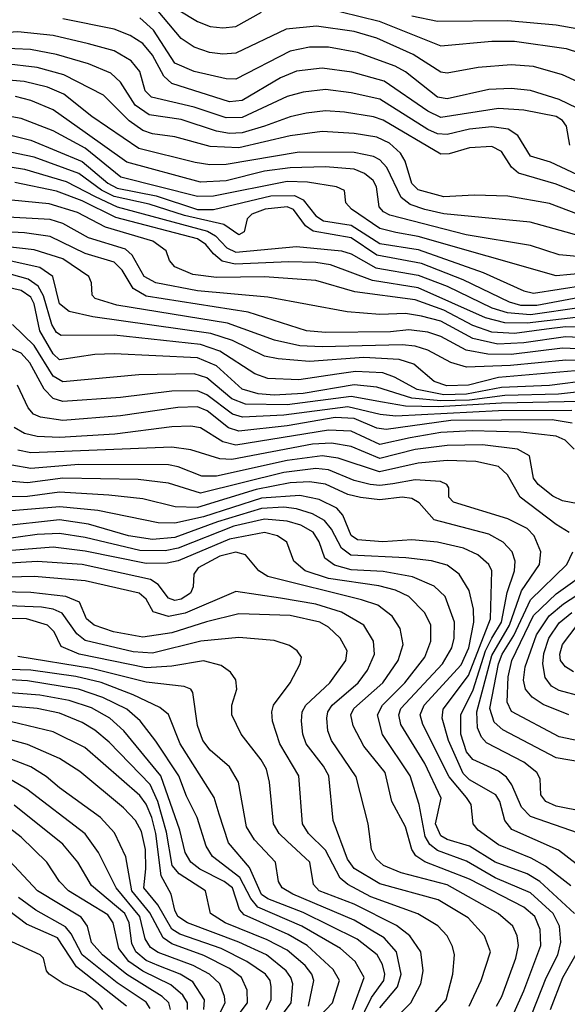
# Model space of a CAD drawing. Extents: x 997026 to 1115308, y 536381 to 619039.
# Tile 38 of 256: x 1021520 to 1023230, y 548761 to 551837. Entities that reach past the tile are written whole.
import ezdxf

# ---------------------------------------------------------------- set-up
doc = ezdxf.new("R2010")
doc.units = 0

msp = doc.modelspace()

# ---------------------------------------------------------------- linework, layer by layer
at = {"layer": '0CON20XD'}
for points in [[(1023311.2, 551621.2), (1023215, 551665.2), (1023125, 551690.8), (1023055, 551696), (1022952.4, 551687.6), (1022855, 551670.7), (1022835, 551673), (1022748.5, 551728.5), (1022635, 551779.2), (1022565, 551800.3), (1022447.5, 551817.5), (1022352.3, 551807.7), (1022195, 551732.8), (1022155, 551729.4), (1022112.5, 551735), (1022065, 551751.5), (1022025, 551778.3), (1021930.5, 551890.5)], [(1022465, 551876.4), (1022642.9, 551832.9), (1022835, 551755.6), (1022995, 551770), (1023065, 551770.2), (1023226.9, 551746.9), (1023357.5, 551705)], [(1022015, 551868.6), (1022075, 551831.6), (1022115, 551816.5), (1022155, 551811.6), (1022195, 551816.2), (1022275, 551860.4)], [(1023325, 551797.6), (1023195, 551820.1), (1023045, 551833.7), (1022825, 551832.1), (1022745, 551848.4)], [(1021735, 551762.3), (1021625, 551787.7), (1021515, 551799), (1021415, 551792.3), (1021185, 551760.3), (1021121.7, 551761.7), (1021081.7, 551775), (1021042.2, 551842.2)], [(1023237.9, 551445), (1023227.6, 551505), (1023215, 551522), (1023195, 551534.5), (1023095, 551555.1), (1023015, 551560.1), (1022835, 551531.9), (1022795, 551551.5), (1022658.4, 551645), (1022557, 551673), (1022465, 551686.2), (1022385, 551676.2), (1022335, 551655.5), (1022215.5, 551584.5), (1022175, 551580.4), (1021995, 551638.5), (1021970.9, 551660.9), (1021935, 551726.6), (1021905, 551762.9), (1021865, 551788.1), (1021815, 551807.4), (1021655, 551839.7)], [(1023260.7, 551560.7), (1023205, 551587.6), (1023115, 551616), (1023055, 551622), (1022985, 551619.1), (1022855, 551590.2), (1022824.9, 551594.9), (1022725, 551674.4), (1022692.6, 551692.6), (1022575, 551734.8), (1022485, 551751.6), (1022425, 551751.7), (1022365, 551738.8), (1022195, 551651.7), (1022165, 551652.4), (1022065, 551675.5), (1022005, 551701.2), (1021938.2, 551805), (1021895, 551842.7)], [(1023295, 551337), (1023177.9, 551392.1), (1023115, 551411.4), (1023075.5, 551475.5), (1023045.4, 551495.4), (1022995, 551503), (1022925, 551495.7), (1022855, 551479), (1022825, 551481), (1022794.6, 551494.6), (1022645, 551589.2), (1022555, 551609.2), (1022475, 551618.8), (1022405, 551611.4), (1022355, 551596.9), (1022215, 551531.4), (1022165, 551530.8), (1022065, 551564.1), (1021932.3, 551595), (1021912.1, 551615), (1021895.1, 551675.1), (1021868.9, 551708.9), (1021815, 551740.2), (1021735, 551762.3)], [(1023265, 551295.8), (1023195, 551323.8), (1023077.6, 551357.6), (1023056.5, 551376.5), (1023025.1, 551425.1), (1022995, 551441), (1022925, 551436.6), (1022861.6, 551418.4), (1022835, 551417.1), (1022655, 551523.6), (1022625, 551534.2), (1022535, 551548.7), (1022475, 551552.5), (1022415, 551545.8), (1022365, 551534.2), (1022285, 551504.4), (1022215, 551483.8), (1022175, 551481.5), (1022135, 551488.7), (1022025, 551525.1), (1021925, 551540), (1021880.7, 551570.7), (1021835, 551642.6), (1021805, 551669.8), (1021735, 551699.4), (1021635, 551729.1), (1021554.2, 551744.2), (1021455, 551748.1)], [(1023265, 551228.8), (1023175, 551262.8), (1023045, 551285.5), (1022939.2, 551289.2), (1022845, 551284.1), (1022765, 551306.2), (1022744.8, 551325), (1022724.4, 551395), (1022709.8, 551419.8), (1022675, 551451.3), (1022635, 551470.7), (1022565, 551482), (1022465, 551487.7), (1022365, 551474.6), (1022205, 551436.9), (1022115, 551440.7), (1022005, 551471.5), (1021935, 551480.9), (1021905, 551491.1), (1021861.8, 551521.8), (1021781.7, 551601.7), (1021658.2, 551665), (1021575, 551687.8), (1021469.9, 551700.1)], [(1023365, 551135.3), (1023114.5, 551204.5), (1022845, 551231.1), (1022785.8, 551244.2), (1022739.6, 551259.6), (1022711.4, 551281.4), (1022666.4, 551375), (1022645, 551399.8), (1022625, 551410), (1022565, 551422.4), (1022393.1, 551423.1), (1022164.6, 551384.6), (1022113.8, 551383.8), (1022068.5, 551391.5), (1021892.8, 551435), (1021745.1, 551535.1), (1021658.1, 551605), (1021607, 551627), (1021534.3, 551644.3), (1021425, 551653.7)], [(1023375, 551086.6), (1023205, 551102.7), (1023115, 551131.5), (1022914.5, 551165.5), (1022676.2, 551226.2), (1022656.7, 551236.7), (1022643, 551253), (1022634.8, 551315), (1022623.9, 551335), (1022596.7, 551356.7), (1022565, 551370.7), (1022475, 551377.4), (1022365, 551374.7), (1022285, 551364), (1022165, 551334.2), (1022085, 551330.1), (1021855, 551391.8), (1021724.7, 551485.3), (1021625, 551555.5), (1021555, 551584.5), (1021507.1, 551597.1)], [(1023285, 551044.9), (1023195, 551036.5), (1022765, 551160.3), (1022695, 551172.7), (1022645, 551184.4), (1022555.9, 551245), (1022538.6, 551265), (1022535, 551303.3), (1022510, 551315), (1022419.2, 551329.2), (1022355, 551331.4), (1022125, 551285.7), (1022075, 551285.3), (1021836.4, 551345), (1021725, 551435.9), (1021625, 551490), (1021525, 551528.3), (1021415, 551548.5)], [(1021467.2, 551482.8), (1021555, 551461.2), (1021715, 551394.7), (1021795, 551326.8), (1021825, 551310.8), (1021946.9, 551286.9), (1022075, 551244.4), (1022125, 551243.9), (1022305, 551287.1), (1022378.1, 551288.1), (1022405, 551274.9), (1022444.6, 551225), (1022469, 551209), (1022555, 551195.3), (1022645, 551138.1), (1022765, 551119.5), (1022967.6, 551047.6), (1023095, 550990.4), (1023125, 550983.2), (1023285, 551007.5)], [(1023285, 550972.5), (1023135, 550943.9), (1023085, 550944.8), (1023049.8, 550955), (1022904.8, 551025), (1022775, 551075.9), (1022635, 551101.5), (1022555, 551155.3), (1022436.8, 551176.8), (1022413.2, 551193.2), (1022375, 551244.1), (1022355, 551252.5), (1022286.9, 551245), (1022245, 551229.2), (1022230.9, 551215), (1022221.1, 551175), (1022205, 551165.5), (1022157.7, 551197.7), (1022034.6, 551225.4), (1021925, 551261), (1021815, 551284.8), (1021776.1, 551305), (1021705, 551356.6), (1021565, 551407.4), (1021375, 551447.2)], [(1021355, 551399.5), (1021535, 551369.8), (1021665, 551331.9), (1021756.2, 551285), (1021825, 551252.3), (1022106.5, 551176.5), (1022131.5, 551161.5), (1022166.8, 551125), (1022195, 551111), (1022385, 551128.9), (1022525.5, 551115.5), (1022555, 551106.2), (1022632, 551062), (1022765, 551039.3), (1022855, 551004.3), (1022995, 550936.7), (1023042.6, 550922.6), (1023115, 550915.8), (1023275, 550939.5)], [(1023275, 550909.1), (1023105, 550889), (1023035, 550889.9), (1022975, 550905.3), (1022765, 550999.3), (1022622.5, 551022.5), (1022491.1, 551071.1), (1022445, 551078.5), (1022360.7, 551080.7), (1022193.6, 551073.6), (1022153, 551083), (1022125.3, 551105.3), (1022101.6, 551135), (1022075, 551152.7), (1021820.2, 551219.8), (1021715, 551271.4), (1021635, 551301.5), (1021505, 551328.5)], [(1023745, 550873.8), (1023225, 550877.8), (1023165, 550870.8), (1023065, 550856.5), (1022995, 550861.2), (1022935, 550881.8), (1022845, 550929.4), (1022755, 550961.8), (1022566.5, 550986.5), (1022445, 551022.8), (1022284.3, 551034.3), (1022135, 551031.5), (1022060.9, 551040.9), (1022005, 551065.5), (1021988.2, 551085), (1021977.9, 551115), (1021936.2, 551145), (1021788.7, 551188.7), (1021700.3, 551235), (1021612.4, 551262.4), (1021195, 551302.5)], [(1023375, 550839.4), (1023225, 550846.1), (1023095, 550827.3), (1023013.7, 550823.7), (1022935, 550840.8), (1022835.7, 550895), (1022775, 550911.2), (1022725, 550918.9), (1022645, 550916.3), (1022543.3, 550925), (1022295, 550970.8), (1022075, 550989.9), (1021945, 551015.4), (1021909, 551035), (1021871.6, 551101.6), (1021850.4, 551120.4), (1021735, 551156), (1021655, 551200.9), (1021615, 551213.2), (1021105, 551241.2)], [(1023475, 550799.4), (1023215, 550810.6), (1023055, 550791.1), (1022981.9, 550791.9), (1022914.6, 550804.6), (1022835, 550847.9), (1022795, 550861.2), (1022735, 550867.8), (1022677.8, 550862.2), (1022475, 550859.6), (1022416, 550865), (1022233.6, 550923.6), (1021915, 550973.3), (1021875, 550997), (1021840.3, 551055), (1021815, 551079.7), (1021725, 551107.2), (1021615, 551159.5), (1021535, 551171.6), (1021175, 551190.3)], [(1023435.9, 550765.9), (1023226, 550774), (1023052.7, 550757.3), (1022915, 550751.6), (1022866.7, 550766.7), (1022794.7, 550804.7), (1022755, 550817.4), (1022715, 550821.6), (1022464.7, 550814.7), (1022395, 550818.8), (1022316.2, 550836.2), (1022169, 550889), (1021823.3, 550945), (1021755.8, 550965.8), (1021746.7, 550976.7), (1021744.6, 551015), (1021736.2, 551035), (1021655, 551089.9), (1021565, 551118.4), (1021465, 551129.9)], [(1023255, 550739.7), (1023015, 550719.6), (1022921.9, 550695), (1022853.8, 550693.8), (1022815, 550707.2), (1022750.7, 550760.7), (1022705.5, 550775.5), (1022595, 550781.5), (1022425, 550769.1), (1022327.2, 550777.2), (1022285, 550786.5), (1022184.7, 550835), (1022117, 550857), (1021749, 550909), (1021675, 550925.6), (1021645, 550949.1), (1021623.9, 551035), (1021582.7, 551062.7), (1021475, 551086.6)], [(1023305, 550710.7), (1023174.4, 550694.4), (1023025, 550688.4), (1022915, 550666.9), (1022845, 550665.4), (1022761.6, 550681.6), (1022690.6, 550720.6), (1022653.8, 550733.8), (1022568.4, 550738.4), (1022510.3, 550729.7), (1022392.2, 550712.2), (1022295, 550715.8), (1022255, 550730.6), (1022145, 550801.9), (1022085, 550822), (1021815, 550852.1), (1021650.2, 550850.2), (1021635, 550860.4), (1021620.4, 550885), (1021594.9, 550974.9), (1021578.2, 551005), (1021546.9, 551026.9), (1021495, 551041.1)], [(1023325, 550680.6), (1023202.6, 550667.4), (1023035, 550662.8), (1022925, 550648.8), (1022835, 550646.3), (1022744.6, 550655), (1022635, 550689.2), (1022565, 550696.3), (1022405, 550669.8), (1022314.6, 550664.6), (1022265, 550668.5), (1022215, 550683), (1022135, 550755.4), (1022075, 550780.4), (1021815, 550793.3), (1021755, 550791), (1021645, 550774.8), (1021625, 550793.4), (1021583.3, 550865), (1021565, 550950), (1021555, 550970.5), (1021525, 550990.8), (1021455, 551007.1)], [(1023366.9, 550646.9), (1023025, 550639), (1022827.4, 550627.4), (1022725, 550629.6), (1022652.7, 550642.7), (1022555, 550659.9), (1022355, 550633.8), (1022225, 550636.1), (1022182.3, 550652.3), (1022105, 550718.5), (1022065, 550730.5), (1021891.9, 550728.1), (1021655, 550706.1), (1021625, 550723.1), (1021565, 550819.5), (1021497.9, 550885)], [(1023244, 550616), (1023015.5, 550615.5), (1022695, 550598.9), (1022646.2, 550603.8), (1022545, 550627.7), (1022345, 550601.5), (1022215.7, 550595.7), (1022184.5, 550604.5), (1022105, 550664.9), (1022075, 550677.6), (1021995, 550676.2), (1021835, 550656.9), (1021655, 550644.2), (1021625, 550653.4), (1021596.8, 550683.2), (1021551.9, 550765), (1021525, 550795.2), (1021462.7, 550822.7)], [(1023245, 550576.9), (1023183.4, 550586.6), (1022866.2, 550585), (1022665, 550557.2), (1022635, 550561.3), (1022565, 550591.4), (1022505, 550594), (1022355, 550568.6), (1022205, 550551.7), (1022171.9, 550561.9), (1022105.6, 550615), (1022075, 550627.6), (1022014.2, 550625.8), (1021835, 550599.7), (1021655, 550585.1), (1021585, 550595.2), (1021563.9, 550605), (1021546.8, 550625), (1021513.7, 550695)], [(1023251.2, 550495), (1023223.2, 550523.2), (1023195, 550536.3), (1023085, 550548.2), (1022933.1, 550553.1), (1022835, 550547.6), (1022739.5, 550530.5), (1022645, 550510.1), (1022555, 550551.3), (1022485.1, 550555.1), (1022195, 550507.7), (1022155, 550517.9), (1022085, 550561.7), (1022055, 550567.4), (1021995.2, 550565.2), (1021817.6, 550542.4), (1021645, 550532.1), (1021574.9, 550534.9), (1021535, 550544.2), (1021502.7, 550562.7)], [(1023340.1, 550310.1), (1023215, 550334.4), (1023185, 550348.3), (1023139.5, 550385), (1023124.6, 550404.6), (1023112.1, 550475), (1023075.1, 550495.1), (1022965, 550509.4), (1022855, 550507.3), (1022755, 550494.3), (1022645, 550466.4), (1022555, 550503.6), (1022494.1, 550514.1), (1022435, 550510.8), (1022183, 550463), (1022145, 550465.4), (1022055, 550493.8), (1021995, 550501.9), (1021555, 550483.9), (1021515, 550491.8)], [(1023236.5, 550235), (1023195, 550259.5), (1023083.5, 550345), (1023043.5, 550415), (1023015, 550441.5), (1022945, 550457), (1022855, 550460.3), (1022765, 550451.8), (1022644.3, 550424.3), (1022515, 550466.9), (1022464.9, 550474.9), (1022355, 550460.5), (1022135, 550411.2), (1022089.3, 550410.7), (1022015, 550440.4), (1021985, 550446.2), (1021705, 550447.1), (1021554.9, 550434.9), (1021435, 550456)], [(1023285, 549362.3), (1023195, 549379.8), (1023163.2, 549395), (1023148, 549415), (1023145.3, 549465), (1023134.7, 549485), (1023095, 549517.1), (1022978.2, 549578.2), (1022962, 549595), (1022949.7, 549625), (1022947.6, 549675), (1022995, 549850.3), (1023050, 549945), (1023087.1, 550052.9), (1023143.1, 550135), (1023147.4, 550175), (1023127.1, 550225), (1023105, 550247), (1023045, 550277.4), (1022875, 550329.4), (1022860.8, 550345), (1022860, 550375), (1022854, 550385), (1022834.6, 550394.6), (1022755, 550399.6), (1022685, 550387.2), (1022645, 550381.8), (1022614.9, 550384.9), (1022565, 550397.2), (1022485, 550430.4), (1022445, 550434.9), (1022345, 550422.4), (1022085, 550357.7), (1021985, 550389), (1021890.6, 550400.6), (1021655, 550405.3), (1021545, 550389.8), (1021435, 550399.9)], [(1023265, 549296), (1023115, 549347.1), (1023087.1, 549377.1), (1023057, 549447), (1023040.5, 549470.5), (1023015, 549488.9), (1022935.6, 549525.6), (1022915, 549550), (1022898.1, 549605), (1022897.4, 549665), (1022936.5, 549743.5), (1022975, 549864.8), (1022994.9, 549905), (1023024.3, 549955), (1023042.7, 550047.3), (1023065.2, 550115.2), (1023067.5, 550145), (1023057.6, 550175), (1023030.3, 550205), (1022985, 550229.8), (1022815, 550274.1), (1022767.8, 550327.8), (1022745, 550341.5), (1022715, 550345.1), (1022645, 550337.2), (1022584, 550344), (1022545, 550354.1), (1022475, 550385.7), (1022425, 550393.6), (1022365, 550390), (1022258.9, 550368.9), (1022075, 550312.8), (1022005.6, 550315.6), (1021905, 550340.6), (1021798.3, 550351.7), (1021645, 550360.8), (1021545, 550347.8), (1021045, 550340.1)], [(1023290.5, 549175), (1023202.4, 549242.4), (1023057.1, 549307.1), (1023035.2, 549335), (1023019.8, 549395), (1023007.6, 549415), (1022925, 549462.7), (1022905, 549482), (1022859.5, 549585), (1022839.7, 549655), (1022843.1, 549683.1), (1022922, 549788), (1022990.4, 549965), (1022994.3, 550115), (1022985, 550135.3), (1022950.4, 550165), (1022905.9, 550185.9), (1022825, 550204.5), (1022745, 550212.4), (1022654.5, 550205.5), (1022575, 550212.2), (1022555, 550225.8), (1022529.3, 550289.3), (1022510.6, 550310.6), (1022455, 550338.1), (1022395, 550350.8), (1022275, 550341.8), (1022093.9, 550283.9), (1022004.3, 550264.3), (1021952.5, 550265), (1021764.2, 550304.2), (1021645.5, 550315.5), (1021455, 550299.8)], [(1023240.9, 549130.9), (1023162.4, 549192.4), (1023117.5, 549217.5), (1023015, 549258.7), (1022952.1, 549305), (1022935.9, 549325), (1022930.5, 549385), (1022915, 549406.9), (1022861.3, 549471.3), (1022779.1, 549635), (1022770.5, 549665), (1022783.8, 549695), (1022898.4, 549821.6), (1022922.6, 549875), (1022938.6, 549955), (1022937.2, 549995), (1022923.8, 550053.8), (1022892.4, 550105), (1022855, 550132.5), (1022806.4, 550146.4), (1022726.3, 550156.3), (1022554.7, 550164.7), (1022525, 550186.3), (1022494.1, 550245), (1022472, 550272), (1022435, 550293.6), (1022385, 550309.2), (1022345, 550313.9), (1022275, 550310), (1022138.2, 550268.2), (1022005, 550219.9), (1021935, 550212.9), (1021860, 550225), (1021735, 550261), (1021645, 550274.1), (1021455, 550253.8)], [(1023252.8, 549045), (1023144.4, 549145), (1023105, 549168.2), (1023005, 549205.1), (1022925, 549254.9), (1022855, 549275.4), (1022835, 549287.4), (1022819.1, 549325), (1022836.7, 549405), (1022785, 549513.1), (1022710, 549635), (1022704.2, 549665), (1022710.5, 549685), (1022840.5, 549825), (1022869.7, 549875), (1022877, 549905), (1022878.5, 549955), (1022849.3, 550035), (1022815, 550067.4), (1022746.6, 550096.6), (1022655, 550113), (1022555, 550118.3), (1022503.1, 550133.1), (1022473.4, 550155), (1022455.6, 550205.6), (1022436.3, 550236.3), (1022398.4, 550258.4), (1022355, 550270.8), (1022285, 550276.3), (1022188.9, 550255), (1022015, 550186.2), (1021975, 550178.2), (1021895, 550178.3), (1021725, 550219.2), (1021645, 550231.6), (1021575, 550229.1), (1021455, 550212.6)], [(1023119.7, 548730.3), (1023164, 548844), (1023200.4, 548915), (1023210.6, 548955), (1023206.4, 549005), (1023186.5, 549045), (1023115, 549109.6), (1023005, 549156.1), (1022915, 549208.1), (1022825, 549241), (1022800.6, 549260.6), (1022786.4, 549285), (1022767.5, 549385), (1022739.5, 549475), (1022653.7, 549603.7), (1022637.1, 549665), (1022652.7, 549695), (1022722.5, 549765), (1022785.9, 549845), (1022804.4, 549895), (1022804.3, 549945), (1022785, 549983.9), (1022735.3, 550035), (1022693.8, 550055), (1022641.9, 550068.1), (1022485, 550090.9), (1022411.8, 550115), (1022376.5, 550145), (1022354.6, 550205), (1022325.5, 550225), (1022285, 550235.1), (1022175, 550214.7), (1022015, 550146.7), (1021980.9, 550139.1), (1021915, 550138.6), (1021725, 550177.2), (1021625, 550188.7), (1021455, 550175.3)], [(1023064.7, 548735.3), (1023095, 548802.5), (1023147.7, 548945), (1023145.8, 548995), (1023129.1, 549035), (1023095, 549064), (1022925, 549151.9), (1022785.8, 549205.8), (1022756.8, 549225), (1022744.3, 549245), (1022724.8, 549315), (1022682.2, 549395), (1022661.5, 549485), (1022595, 549567.8), (1022561.3, 549631.3), (1022554.8, 549665), (1022563.3, 549685), (1022654.5, 549765), (1022702.4, 549835), (1022717.5, 549885), (1022708.2, 549935), (1022683.3, 549973.3), (1022638.2, 550008.2), (1022588.1, 550025), (1022295, 550097.2), (1022266.6, 550115), (1022224.9, 550164.9), (1022195, 550174), (1022145, 550161.4), (1022077.1, 550125), (1022063.9, 550105), (1022061.8, 550065), (1022053.7, 550045), (1022025, 550026.4), (1022005, 550022.2), (1021985, 550030), (1021953, 550073), (1021928.6, 550088.6), (1021715, 550135.3), (1021575, 550144.9), (1021455, 550137.3)], [(1023275, 549517), (1023195, 549530.7), (1023028.8, 549618.8), (1023002.1, 549642.1), (1022988.4, 549685), (1023015.9, 549825), (1023027.2, 549855), (1023063.4, 549913.4), (1023115.2, 550024.8), (1023228.6, 550135), (1023248, 550175)], [(1023313.7, 549573.7), (1023205, 549597), (1023056.1, 549676.1), (1023042.8, 549705), (1023045.5, 549784.5), (1023056.9, 549835), (1023125, 549975.5), (1023195, 550043), (1023309.2, 550125)], [(1023235, 549665.2), (1023155, 549697.4), (1023120.6, 549720.6), (1023100.2, 549745), (1023093.8, 549773.8), (1023099.1, 549815), (1023133.9, 549915), (1023173.9, 549975), (1023218, 550012), (1023390.8, 550125)], [(1023008.7, 548755), (1023025.5, 548785), (1023069.5, 548905), (1023077.5, 548945), (1023073.5, 548975), (1023060, 549005), (1023014.1, 549045), (1022855, 549133.8), (1022711.5, 549171.5), (1022656, 549195), (1022633.1, 549215), (1022619.2, 549245), (1022608.6, 549325), (1022571.2, 549471.2), (1022493.9, 549585), (1022482.8, 549615), (1022479.6, 549655), (1022483, 549675), (1022496.3, 549695), (1022577.3, 549765), (1022606.8, 549805), (1022628.5, 549855), (1022624.8, 549895), (1022594.7, 549945), (1022525.7, 549985.7), (1022445, 550011.4), (1022335, 550030.1), (1022195, 550050.4), (1022037.3, 549982.7), (1021985, 549972.7), (1021937.2, 549987.2), (1021915, 550026.9), (1021893.6, 550045), (1021725, 550083.8), (1021565, 550097.9), (1021445.8, 550094.2)], [(1022923.5, 548755), (1022961.8, 548835), (1022990, 548925), (1022971.4, 548975), (1022921.2, 549031.2), (1022826.8, 549086.8), (1022645, 549137.3), (1022565.2, 549185), (1022544, 549214), (1022499.1, 549335), (1022485.2, 549475), (1022469.1, 549505), (1022415.2, 549575), (1022404.4, 549605), (1022399.8, 549645), (1022402.5, 549675), (1022413.3, 549695), (1022489, 549765), (1022538.2, 549835), (1022542.5, 549865), (1022520.9, 549905), (1022485, 549939.5), (1022457.9, 549955), (1022365, 549975.9), (1022205, 549980.5), (1022103.7, 549956.3), (1021995, 549921.7), (1021905, 549907.6), (1021813.1, 549925), (1021752.5, 549945), (1021728.8, 549965), (1021707, 550017), (1021664.6, 550034.6), (1021555, 550047.7), (1021075, 550057.5)], [(1022817.3, 548735), (1022851.5, 548775), (1022873.1, 548855), (1022877.6, 548915), (1022871.7, 548941.7), (1022854.7, 548975), (1022825.8, 549005.8), (1022763.1, 549043.1), (1022616.6, 549096.6), (1022545.2, 549135), (1022520.8, 549155), (1022475, 549242.9), (1022422.5, 549295), (1022403, 549325), (1022392.3, 549475), (1022332.7, 549575), (1022309.5, 549645), (1022307.3, 549675), (1022312.5, 549695), (1022365.4, 549765), (1022396.5, 549825), (1022400, 549845), (1022386.9, 549865), (1022362.3, 549882.3), (1022315, 549897.6), (1022205, 549907.2), (1022085.8, 549895.8), (1021935, 549858.1), (1021875, 549862.4), (1021725, 549897.8), (1021698.6, 549918.6), (1021652.7, 549982.7), (1021625.3, 549995.3), (1021588.3, 550001.7), (1021355, 550010.9)], [(1022655, 548679.2), (1022741.4, 548765), (1022773.3, 548825), (1022780, 548865), (1022773.2, 548925), (1022738.4, 548975), (1022696.6, 549006.6), (1022565, 549073.9), (1022455.4, 549115.4), (1022437.6, 549135), (1022426.1, 549205), (1022355, 549270.2), (1022330.7, 549295), (1022312.5, 549325), (1022300.4, 549455), (1022290.5, 549495), (1022274.2, 549525), (1022212, 549605), (1022183.2, 549665), (1022183.2, 549695), (1022198.2, 549745), (1022195.4, 549775), (1022179, 549799), (1022149.7, 549819.7), (1022094.4, 549834.4), (1021995, 549817.8), (1021915, 549812.3), (1021705.5, 549855), (1021649.3, 549879.3), (1021627.5, 549925), (1021607.1, 549945), (1021542, 549965), (1021305, 549970.3)], [(1023275, 549722.6), (1023205, 549741.6), (1023180.5, 549755), (1023161.5, 549781.5), (1023154, 549825), (1023156.7, 549856.7), (1023172.9, 549905), (1023205, 549953), (1023244.2, 549985)], [(1023249.3, 549799.3), (1023224.9, 549814.9), (1023209.4, 549835), (1023206.6, 549855), (1023215.2, 549885), (1023261.5, 549945)], [(1022645, 548749.6), (1022699.7, 548815), (1022711.7, 548855), (1022697.1, 548925), (1022658.6, 548968.6), (1022565, 549023.3), (1022373.1, 549105), (1022339.4, 549125), (1022328.4, 549145), (1022318.8, 549205), (1022253.9, 549275), (1022228.3, 549315), (1022203.8, 549455), (1022175, 549503.2), (1022115.3, 549555), (1022091.8, 549585), (1022075, 549632), (1022061.1, 549735), (1022054.3, 549745), (1022034.3, 549754.2), (1021915, 549767.8), (1021745, 549809.9), (1021515, 549847.6)], [(1022575.7, 548695), (1022618.4, 548781.6), (1022657.5, 548835), (1022660.7, 548855), (1022653, 548885), (1022636.3, 548915), (1022574.2, 548964.2), (1022405, 549047.9), (1022295, 549090.6), (1022275, 549103.9), (1022238.4, 549188.4), (1022172.2, 549265), (1022142.7, 549355), (1022127.2, 549407.2), (1022020.9, 549575), (1021985, 549666.8), (1021958.2, 549688.2), (1021875, 549728.3), (1021775, 549766.3), (1021695.5, 549785), (1021555, 549804.8), (1021355, 549810.7)], [(1022559.2, 548745), (1022596.2, 548845), (1022567.8, 548895), (1022521.6, 548935), (1022401.6, 549005), (1022264.4, 549064.4), (1022241.6, 549091.6), (1022207.5, 549157.5), (1022122.4, 549222.4), (1022102.9, 549255), (1022074.1, 549344.1), (1022040.7, 549410.7), (1022017.4, 549475), (1021945, 549583.2), (1021896.3, 549646.3), (1021855, 549682.7), (1021779.4, 549719.4), (1021704.3, 549745.7), (1021545, 549771.5), (1021455, 549776.8)], [(1022410.8, 548675), (1022497, 548765), (1022518.7, 548835), (1022499.5, 548869.5), (1022417.7, 548945), (1022358.9, 548978.9), (1022220.8, 549040.8), (1022207, 549057), (1022184.5, 549125), (1022158.7, 549145), (1022082.9, 549182.9), (1022055.1, 549205.1), (1022037, 549235), (1022020.1, 549305), (1021961.4, 549475), (1021845.6, 549615), (1021801.4, 549655), (1021745, 549687.1), (1021675, 549709.9), (1021583.1, 549726.9), (1021435, 549738)], [(1022422.5, 548755), (1022439.3, 548835), (1022432.3, 548855), (1022411.7, 548881.7), (1022355, 548930), (1022292.6, 548962.6), (1022161.9, 549015), (1022115.8, 549045), (1022100.6, 549115), (1022018.7, 549168.7), (1021996.4, 549195), (1021978.5, 549298.5), (1021952.1, 549395), (1021927.3, 549447.3), (1021799.6, 549579.6), (1021755, 549617.4), (1021715, 549641.5), (1021645, 549670.1), (1021574.9, 549684.9), (1021455, 549695.7)], [(1022341.3, 548728.7), (1022368.5, 548765), (1022372.8, 548825), (1022367, 548845), (1022352, 548865), (1022290.7, 548915), (1022205.1, 548955.1), (1022044.7, 549015), (1022014.5, 549035), (1022004.3, 549055), (1021993.5, 549105), (1021962.4, 549162.4), (1021945.7, 549295), (1021932.9, 549345), (1021915, 549386.6), (1021895, 549413.3), (1021723.6, 549563.6), (1021625, 549612.1), (1021495, 549643.2)], [(1022289.7, 548745), (1022305.5, 548775), (1022305.9, 548815), (1022302, 548835), (1022287.9, 548855), (1022229.5, 548895), (1022149.3, 548935), (1022020.1, 548980.1), (1021995, 548995.1), (1021951.4, 549071.4), (1021908.4, 549125), (1021914.5, 549184.5), (1021913.3, 549245), (1021901, 549301), (1021881.9, 549335), (1021844.7, 549375), (1021708.1, 549488.1), (1021645, 549528.8), (1021545, 549572.6), (1021465, 549594.3)], [(1022209.1, 548735), (1022231.5, 548765), (1022230.8, 548805), (1022213.1, 548845), (1022175, 548872.9), (1022095, 548913.5), (1021995, 548949.4), (1021968.3, 548968.3), (1021927, 549047), (1021870.5, 549115), (1021851.5, 549221.5), (1021816.2, 549296.2), (1021772.5, 549345), (1021645, 549437.4), (1021603.1, 549473.1), (1021555, 549502.4), (1021443.3, 549545)], [(1022146, 548735), (1022161.8, 548765), (1022160.3, 548785), (1022144.8, 548825), (1022112.7, 548855), (1022062.2, 548882.2), (1021953, 548923), (1021928.6, 548938.6), (1021912.4, 548965), (1021895.1, 549035), (1021821.9, 549125), (1021766, 549235), (1021725, 549293.6), (1021542.6, 549432.6), (1021455, 549484.2)], [(1022044.4, 548745), (1022043.8, 548765), (1022029.3, 548789.3), (1021991.8, 548821.8), (1021904.7, 548864.7), (1021861.4, 548895), (1021829.6, 548935), (1021811.7, 549015), (1021795, 549040.4), (1021672.3, 549115), (1021645, 549144), (1021605, 549204.7), (1021525, 549283.3), (1021433, 549353)], [(1022095.7, 548745), (1022097.7, 548775), (1022060.6, 548830.6), (1022021.9, 548855), (1021955, 548881.4), (1021915, 548897.8), (1021883, 548925), (1021870.6, 548950.6), (1021862, 549015), (1021848.4, 549045), (1021745, 549131.9), (1021701.7, 549205), (1021655, 549261.4), (1021503.5, 549383.5)], [(1021991.6, 548745), (1021986.1, 548765), (1021965.4, 548785.4), (1021855, 548853.7), (1021779.3, 548915), (1021745, 548954.1), (1021732, 549005), (1021712.6, 549032.6), (1021576.2, 549115), (1021416, 549286)], [(1021928, 548748), (1021915, 548767.7), (1021825, 548827.6), (1021715, 548914.9), (1021680.8, 548980.8), (1021663, 549003), (1021571, 549055), (1021516.4, 549095)], [(1021854, 548755), (1021697.5, 548877.5), (1021638.1, 548968.1), (1021541.6, 549011.6), (1021485, 549053.7)], [(1021779.6, 548745), (1021765.2, 548765), (1021725, 548796.9), (1021656.2, 548826.2), (1021612.5, 548855), (1021604.2, 548865), (1021594.2, 548905), (1021584.2, 548915), (1021496, 548956)], [(1023177.4, 548745), (1023216.7, 548845), (1023262.6, 548925)]]:
    msp.add_lwpolyline(points, dxfattribs=at)

doc.saveas('drawing.dxf')
